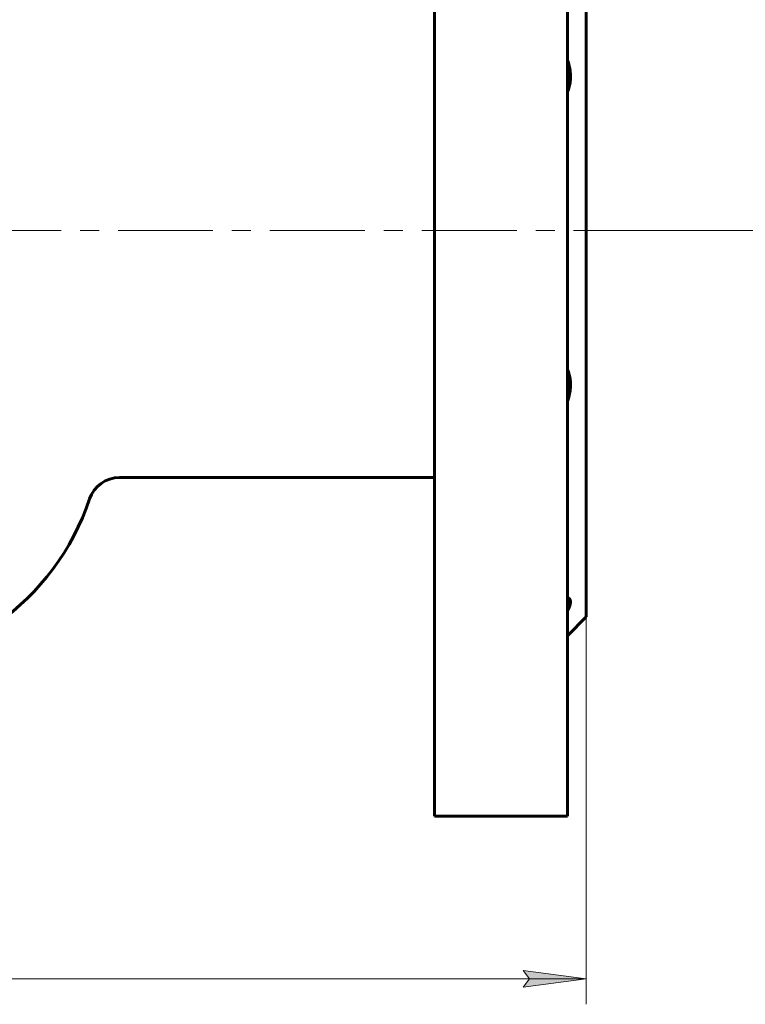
# Model space of a CAD drawing. Header units: millimetres. Extents: x 0 to 420, y 0 to 297.
# Tile 17 of 19: x 153 to 210, y 112 to 190. Entities that reach past the tile are written whole.
import ezdxf

# ---------------------------------------------------------------- set-up
doc = ezdxf.new("R2010")
doc.units = ezdxf.units.MM
for name, pattern in [('K5LT_AXLED', [12, 7.5, -1.5, 1.5, -1.5]), ('K5LT_BASIC', [0]), ('K5LT_THIN', [0])]:
    doc.linetypes.add(name, pattern=pattern)
doc.layers.add('Системный слой', color=7, linetype='Continuous')
doc.layers.add('Системный слой (1)', color=7, linetype='Continuous', true_color=0x6c6c6c)
doc.styles.add('KDIMTEXTSTYLE', font='GOST_AU.SHX', dxfattribs={"width": 0.96, "oblique": 15, "height": 5})
doc.styles.add('KTEXTSTYLE', font='GOST_AU.SHX', dxfattribs={"width": 0.96, "height": 5})
doc.dimstyles.new('KDIMSTYLE (0.50)', dxfattribs={"dimtxt": 5, "dimasz": 1, "dimexe": 2, "dimexo": 0, "dimgap": 1, "dimtad": 1, "dimlfac": 2, "dimtxsty": 'KDIMTEXTSTYLE', "dimsah": 1, "dimcen": 0, "dimdle": 1, "dimadec": 0, "dimazin": 0, "dimtfac": 0.667, "dimtmove": 0, "dimatfit": 3, "dimfxl": 1, "dimtvp": 1, "dimtolj": 1, "dimtzin": 0, "dimarcsym": 0})

# ---------------------------------------------------------------- blocks, each defined once
blk = doc.blocks.new('U1')
at = {"layer": 'Системный слой (1)', "color": 150, "linetype": 'K5LT_BASIC', "lineweight": 60, "true_color": 0x0080ff}
for p, q in [((197.439, 173.558), (197.439, 204.058)), ((197.439, 143.058), (197.439, 173.558))]:
    blk.add_line(p, q, dxfattribs=at)
blk = doc.blocks.new('U2')
at = {"layer": 'Системный слой (1)', "color": 150, "linetype": 'K5LT_BASIC', "lineweight": 60, "true_color": 0x0080ff}
for p, q in [((195.939, 173.558), (195.939, 219.808)), ((195.939, 127.308), (195.939, 173.558))]:
    blk.add_line(p, q, dxfattribs=at)
blk = doc.blocks.new('U3')
at = {"layer": 'Системный слой (1)', "color": 150, "linetype": 'K5LT_BASIC', "lineweight": 60, "true_color": 0x0080ff}
for p, q in [((185.439, 173.558), (185.439, 219.808)), ((185.439, 127.308), (185.439, 173.558))]:
    blk.add_line(p, q, dxfattribs=at)
blk = doc.blocks.new('D0')
at = {"layer": 'Системный слой (1)'}
for points in [[(47.439, 113.778), (46.939, 114.437), (47.439, 115.095), (42.439, 114.437)], [(197.439, 114.437), (192.439, 115.095), (192.939, 114.437), (192.439, 113.778)]]:
    blk.add_hatch(color=7, dxfattribs=at).paths.add_polyline_path(points)
at = {"layer": 'Системный слой (1)', "color": 7, "linetype": 'K5LT_THIN', "lineweight": 18}
for p, q in [((42.439, 143.058), (42.439, 112.437)), ((197.439, 143.058), (197.439, 112.437)), ((42.439, 114.437), (47.439, 115.095)), ((47.439, 113.778), (42.439, 114.437)), ((42.439, 114.437), (197.439, 114.437)), ((47.439, 115.095), (46.939, 114.437)), ((46.939, 114.437), (47.439, 113.778)), ((192.939, 114.437), (192.439, 115.095)), ((192.439, 115.095), (197.439, 114.437)), ((197.439, 114.437), (192.439, 113.778)), ((192.439, 113.778), (192.939, 114.437))]:
    blk.add_line(p, q, dxfattribs=at)
blk.add_wipeout([(112.017, 115.437), (112.017, 122.818), (127.226, 122.818), (127.226, 115.437)]).dxf.layer = 'Системный слой (1)'
at = {"layer": 'Системный слой (1)', "color": 7, "char_height": 5, "attachment_point": 1, "style": 'KTEXTSTYLE'}
for s, insert in [('\\H5.0;\\W1.000;\\Q15;\\Q15;\\W0.965;±', (120.219, 122.024)), ('\\H5.0;\\W1.000;\\Q15;\\Q15;\\W0.965;310', (112.017, 122.024)), ('\\H5.0;\\W1.000;\\Q15;\\Q15;\\W0.965;3', (123.13, 122.024))]:
    blk.add_mtext(s, dxfattribs=dict(at, insert=insert))
blk = doc.blocks.new('KDIMARROW_01')
at = {"layer": 'Системный слой'}
blk.add_hatch(color=0, dxfattribs=at).paths.add_polyline_path([(0, 0), (-5, 0.658), (-4.5, 0), (-5, -0.658)])
at = {"layer": 'Системный слой', "color": 0, "linetype": 'K5LT_THIN', "lineweight": 18}
for p, q in [((-4.5, 0), (-5, 0.658)), ((-5, 0.658), (0, 0)), ((0, 0), (-5, -0.658)), ((-5, -0.658), (-4.5, 0))]:
    blk.add_line(p, q, dxfattribs=at)
at = {"layer": 'Системный слой (1)', "color": 0, "linetype": 'K5LT_THIN', "lineweight": 18}
blk.add_line((328.679, 173.558), (328.179, 173.558), dxfattribs=at)
blk = doc.blocks.new('D2')
at = {"layer": 'Системный слой (1)'}
for points in [[(258.226, 232.558), (257.567, 237.558), (256.909, 232.558), (257.567, 233.058)], [(257.567, 173.558), (258.226, 178.558), (257.567, 178.058), (256.909, 178.558)]]:
    blk.add_hatch(color=7, dxfattribs=at).paths.add_polyline_path(points)
at = {"layer": 'Системный слой (1)', "color": 7, "linetype": 'K5LT_THIN', "lineweight": 18}
for p, q in [((237.439, 237.558), (259.567, 237.558)), ((256.909, 232.558), (257.567, 237.558)), ((257.567, 237.558), (258.226, 232.558)), ((257.567, 237.558), (257.567, 173.558)), ((257.567, 233.058), (256.909, 232.558)), ((258.226, 232.558), (257.567, 233.058)), ((257.567, 173.558), (256.909, 178.558)), ((256.909, 178.558), (257.567, 178.058)), ((257.567, 178.058), (258.226, 178.558)), ((258.226, 178.558), (257.567, 173.558)), ((197.439, 173.558), (259.567, 173.558))]:
    blk.add_line(p, q, dxfattribs=at)
blk.add_wipeout([(256.567, 200.415), (249.185, 200.415), (249.185, 210.29), (256.567, 210.29)]).dxf.layer = 'Системный слой (1)'
at = {"layer": 'Системный слой (1)', "color": 7, "insert": (249.98, 200.415), "char_height": 5, "attachment_point": 1, "rotation": 90, "style": 'KTEXTSTYLE'}
blk.add_mtext('\\H5.0;\\W1.000;\\Q15;\\Q15;\\W0.965;128', dxfattribs=at)

msp = doc.modelspace()

# ---------------------------------------------------------------- linework, layer by layer
at = {"layer": 'Системный слой (1)', "color": 150, "linetype": 'K5LT_BASIC', "lineweight": 60, "true_color": 0x0080ff}
for p, q in [((185.4386, 154.0579), (160.5654, 154.0579)), ((197.4386, 143.0579), (195.9386, 141.5579)), ((195.9386, 127.3079), (185.4386, 127.3079))]:
    msp.add_line(p, q, dxfattribs=at)
for centre, radius, start, end in [((160.5654, 151.5579), 2.5, 90, 161.325308), ((139.3136, 158.7408), 19.9329, 270, 341.325308)]:
    msp.add_arc(centre, radius, start, end, dxfattribs=at)
for points, knots in [([(195.9386, 187.0758), (195.9682, 186.9915), (195.9954, 186.9069), (196.0666, 186.6626), (196.1044, 186.5019), (196.162, 186.1695), (196.1799, 186.0024), (196.1923, 185.6747), (196.187, 185.514), (196.1522, 185.2002), (196.1236, 185.0517), (196.0459, 184.7695), (195.997, 184.6357), (195.9386, 184.5087)], [0.4646819, 0.4646819, 0.4646819, 0.4646819, 0.9957563, 0.9957563, 1.9915125, 1.9915125, 3.0381276, 3.0381276, 4.0847428, 4.0847428, 5.1262619, 5.1262619, 6.1671868, 6.1671868, 6.1671868, 6.1671868]), ([(195.9386, 162.6071), (195.997, 162.4801), (196.0459, 162.3463), (196.1236, 162.0641), (196.1522, 161.9156), (196.187, 161.6018), (196.1923, 161.4411), (196.1799, 161.1134), (196.162, 160.9463), (196.1044, 160.6139), (196.0666, 160.4533), (195.9954, 160.2089), (195.9682, 160.1243), (195.9386, 160.04)], [0.0005982, 0.0005982, 0.0005982, 0.0005982, 1.0484812, 1.0484812, 2.0969625, 2.0969625, 3.1505738, 3.1505738, 4.204185, 4.204185, 5.2065975, 5.2065975, 5.7412219, 5.7412219, 5.7412219, 5.7412219]), ([(195.9386, 144.5533), (195.9682, 144.5466), (195.9954, 144.5376), (196.0666, 144.5042), (196.1044, 144.4737), (196.162, 144.3906), (196.1799, 144.3384), (196.1923, 144.2144), (196.187, 144.1428), (196.1522, 143.9798), (196.1236, 143.8911), (196.0459, 143.7004), (195.997, 143.5984), (195.9386, 143.49)], [0.4646899, 0.4646899, 0.4646899, 0.4646899, 0.9957563, 0.9957563, 1.9915125, 1.9915125, 3.0381276, 3.0381276, 4.0847428, 4.0847428, 5.1262619, 5.1262619, 6.1671868, 6.1671868, 6.1671868, 6.1671868])]:
    msp.add_open_spline(points, degree=3, knots=knots, dxfattribs=at)

# ---------------------------------------------------------------- block references
at = {"layer": 'Системный слой (1)'}
for name in ['U3', 'U2', 'U1']:
    msp.add_blockref(name, (0, 0), dxfattribs=at)

# ---------------------------------------------------------------- next in the draw order: dimensions: what is measured, and where the dimension line sits
at = {"layer": 'Системный слой (1)', "color": 7}
dim = msp.add_linear_dim(base=(257.5672, 237.5579), p1=(197.4386, 173.5579), p2=(237.4386, 237.5579), angle=90, dimstyle='KDIMSTYLE (0.50)', override={"dimexo": 0, "dimpost": '\\H5.0;\\W0.965;\\Q15;<>', "dimblk1": 'KDIMARROW_01', "dimblk2": 'KDIMARROW_01', "dimse1": 0, "dimse2": 0, "dimclrt": 7, "dimtol": 1, "dimtp": 0, "dimtm": 0, "dimtdec": 5, "dimtolj": 1}, dxfattribs=at)
dim.commit()
dim.dimension.update_dxf_attribs({"geometry": 'D2', "text_midpoint": (257.5672, 205.5579), "dimtype": 160})
dim = msp.add_linear_dim(base=(42.4386, 114.4366), p1=(197.4386, 143.0579), p2=(42.4386, 143.0579), dimstyle='KDIMSTYLE (0.50)', override={"dimexo": 0, "dimpost": '\\H5.0;\\W0.965;\\Q15;<>', "dimblk1": 'KDIMARROW_01', "dimblk2": 'KDIMARROW_01', "dimse1": 0, "dimse2": 0, "dimclrt": 7, "dimtol": 1, "dimtp": 3, "dimtm": 3, "dimtdec": 5, "dimtolj": 1}, dxfattribs=at)
dim.commit()
dim.dimension.update_dxf_attribs({"geometry": 'D0', "text_midpoint": (119.9386, 114.4366), "dimtype": 160})

# ---------------------------------------------------------------- next in the draw order: linework, layer by layer
at = {"layer": 'Системный слой (1)', "color": 30, "linetype": 'K5LT_AXLED', "lineweight": 18, "true_color": 0xff8000}
msp.add_line((40.4386, 173.5579), (199.4386, 173.5579), dxfattribs=at)

doc.saveas('drawing.dxf')
